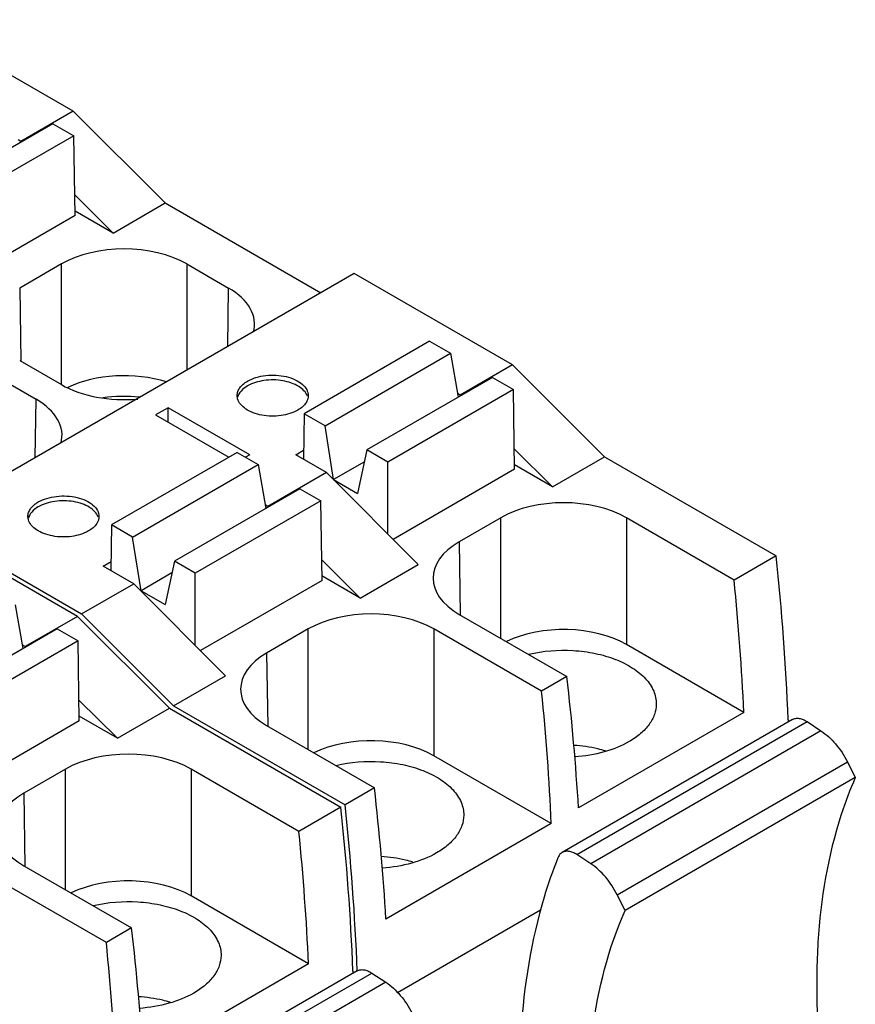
# Model space of a CAD drawing. Header units: inches. Extents: x 0 to 22, y 0 to 17.
# Tile 8 of 24: x 4.746 to 5.301, y 13.329 to 13.983. Entities that reach past the tile are written whole.
import ezdxf

# ---------------------------------------------------------------- set-up
doc = ezdxf.new("R2010")
doc.units = ezdxf.units.IN
doc.header["$LTSCALE"] = 1.21
doc.header["$MEASUREMENT"] = 0
doc.layers.get('0').update_dxf_attribs({"linetype": 'CONTINUOUS'})

msp = doc.modelspace()

# ---------------------------------------------------------------- linework, layer by layer
at = {"color": 7, "linetype": 'CONTINUOUS'}
for p, q in [((4.78113, 13.92254), (4.67577, 13.98337)), ((4.78113, 13.92254), (4.74633, 13.90245)), ((4.78113, 13.92254), (4.84232, 13.86149)), ((4.76769, 13.91422), (4.68417, 13.866)), ((4.76769, 13.91422), (4.7816, 13.90619)), ((4.7816, 13.90619), (4.69809, 13.85797)), ((4.74633, 13.90245), (4.74451, 13.9035)), ((4.74668, 13.9021), (4.74633, 13.90245)), ((4.78241, 13.85315), (4.7816, 13.90619)), ((4.80772, 13.84151), (4.7822, 13.86684)), ((4.80772, 13.84151), (4.84232, 13.86149)), ((4.84232, 13.86149), (4.94581, 13.80174)), ((4.80772, 13.84151), (4.78236, 13.85615)), ((4.78241, 13.85315), (4.70163, 13.80651)), ((4.77325, 13.82093), (4.74554, 13.80493)), ((4.77325, 13.74071), (4.77325, 13.82093)), ((4.85677, 13.82093), (4.88448, 13.80493)), ((4.85677, 13.82093), (4.85677, 13.75033)), ((4.96808, 13.8146), (4.68134, 13.64904)), ((5.07344, 13.75376), (4.96808, 13.8146)), ((4.74554, 13.80493), (4.74628, 13.75628)), ((4.88389, 13.76599), (4.88448, 13.80493)), ((5.01824, 13.76956), (4.93472, 13.72134)), ((5.01824, 13.76956), (5.03215, 13.76152)), ((4.74554, 13.75671), (4.77325, 13.74071)), ((4.94864, 13.7133), (5.03215, 13.76152)), ((5.03215, 13.76152), (5.03724, 13.73231)), ((5.07344, 13.75376), (5.03864, 13.73367)), ((5.07344, 13.75376), (5.13463, 13.69272)), ((4.72871, 13.74699), (4.75642, 13.73099)), ((5.05999, 13.74545), (4.97648, 13.69723)), ((5.05999, 13.74545), (5.07391, 13.73741)), ((5.07391, 13.73741), (4.9904, 13.68919)), ((5.07471, 13.68437), (5.07391, 13.73741)), ((4.75583, 13.69205), (4.75642, 13.73099)), ((4.89053, 13.73117), (4.89022, 13.7334)), ((5.03864, 13.73367), (5.03682, 13.73472)), ((5.03899, 13.73332), (5.03864, 13.73367)), ((4.84424, 13.72536), (4.83589, 13.72054)), ((4.89853, 13.69402), (4.84424, 13.72536)), ((4.84424, 13.71572), (4.84424, 13.72536)), ((4.83589, 13.72054), (4.88461, 13.69241)), ((4.93472, 13.72134), (4.93426, 13.69107)), ((4.94864, 13.7133), (4.93472, 13.72134)), ((4.95431, 13.6776), (4.94864, 13.7133)), ((5.10002, 13.67274), (5.07451, 13.69807)), ((4.89018, 13.69562), (4.80666, 13.6474)), ((4.89018, 13.69562), (4.9041, 13.68758)), ((4.89853, 13.69402), (4.89574, 13.69241)), ((4.92915, 13.69402), (4.93435, 13.69702)), ((4.94956, 13.68223), (4.92915, 13.69402)), ((4.97648, 13.69723), (4.97032, 13.66836)), ((4.9904, 13.68919), (4.97648, 13.69723)), ((5.10002, 13.67274), (5.13463, 13.69272)), ((5.13463, 13.69272), (5.24868, 13.62687)), ((4.82058, 13.63936), (4.9041, 13.68758)), ((4.9041, 13.68758), (4.90918, 13.65837)), ((4.97481, 13.68944), (4.95431, 13.6776)), ((4.9904, 13.64128), (4.9904, 13.68919)), ((5.07471, 13.68437), (4.99394, 13.63773)), ((5.10002, 13.67274), (5.07467, 13.68738)), ((4.94956, 13.68223), (4.91058, 13.65973)), ((4.94956, 13.68223), (5.01055, 13.62108)), ((4.93193, 13.67151), (4.84842, 13.62329)), ((4.93193, 13.67151), (4.94585, 13.66347)), ((4.95431, 13.6776), (4.97032, 13.66836)), ((4.94585, 13.66347), (4.86234, 13.61525)), ((4.91058, 13.65973), (4.90876, 13.66078)), ((4.91093, 13.65938), (4.91058, 13.65973)), ((4.94666, 13.61043), (4.94585, 13.66347)), ((4.75134, 13.6508), (4.75102, 13.65303)), ((5.06556, 13.65215), (5.03785, 13.63615)), ((5.06556, 13.57193), (5.06556, 13.65215)), ((5.22078, 13.61075), (5.14908, 13.65215)), ((5.14908, 13.65215), (5.14908, 13.56785)), ((4.78391, 13.5866), (4.67855, 13.64743)), ((4.68134, 13.64904), (4.7867, 13.5882)), ((4.80666, 13.6474), (4.8062, 13.61713)), ((4.82058, 13.63936), (4.80666, 13.6474)), ((4.82625, 13.60366), (4.82058, 13.63936)), ((5.03785, 13.63615), (5.03858, 13.58751)), ((5.24868, 13.62687), (5.22078, 13.61075)), ((4.80109, 13.62008), (4.80629, 13.62308)), ((4.8215, 13.60829), (4.80109, 13.62008)), ((4.84842, 13.62329), (4.84226, 13.59442)), ((4.86234, 13.61525), (4.84842, 13.62329)), ((4.97196, 13.5988), (4.94645, 13.62413)), ((4.97196, 13.5988), (5.01055, 13.62108)), ((4.84676, 13.6155), (4.82625, 13.60366)), ((4.86234, 13.56734), (4.86234, 13.61525)), ((4.97196, 13.5988), (4.94661, 13.61344)), ((4.7867, 13.5882), (4.8215, 13.60829)), ((4.8215, 13.60829), (4.88249, 13.54714)), ((4.94666, 13.61043), (4.86588, 13.56379)), ((4.82625, 13.60366), (4.84226, 13.59442)), ((4.74263, 13.59436), (4.74771, 13.56514)), ((4.78391, 13.5866), (4.74912, 13.5665)), ((4.78391, 13.5866), (4.8451, 13.52555)), ((4.84789, 13.52716), (4.7867, 13.5882)), ((5.03785, 13.58793), (5.10955, 13.54653)), ((4.77047, 13.57828), (4.68695, 13.53006)), ((4.77047, 13.57828), (4.78439, 13.57024)), ((4.9375, 13.57821), (4.90979, 13.56221)), ((4.9375, 13.49799), (4.9375, 13.57821)), ((5.09272, 13.53681), (5.02102, 13.57821)), ((5.02102, 13.57821), (5.02102, 13.49391)), ((4.78439, 13.57024), (4.70087, 13.52202)), ((4.74912, 13.5665), (4.74729, 13.56756)), ((4.74947, 13.56615), (4.74912, 13.5665)), ((4.78519, 13.51721), (4.78439, 13.57024)), ((5.22722, 13.52273), (5.14908, 13.56785)), ((4.90979, 13.56221), (4.91053, 13.51357)), ((4.84789, 13.52716), (4.88249, 13.54714)), ((5.10955, 13.54653), (5.09272, 13.53681)), ((4.8105, 13.50557), (4.78498, 13.5309)), ((4.8105, 13.50557), (4.8451, 13.52555)), ((4.8451, 13.52555), (4.95915, 13.4597)), ((4.84789, 13.52716), (4.96194, 13.46131)), ((5.22722, 13.52273), (5.11726, 13.45923)), ((4.78519, 13.51721), (4.70441, 13.47057)), ((4.8105, 13.50557), (4.78515, 13.52021)), ((5.25954, 13.518), (5.10643, 13.4296)), ((5.11616, 13.42818), (5.26927, 13.51658)), ((5.25675, 13.51782), (5.25681, 13.51624)), ((5.26927, 13.51658), (5.27852, 13.5105)), ((4.90979, 13.51399), (4.98149, 13.47259)), ((5.27852, 13.5105), (5.12541, 13.42209)), ((5.09917, 13.44879), (5.02102, 13.49391)), ((5.14299, 13.40148), (5.29611, 13.48989)), ((5.29611, 13.48989), (5.30137, 13.47947)), ((4.77604, 13.48499), (4.74833, 13.46898)), ((4.77604, 13.40476), (4.77604, 13.48499)), ((4.93125, 13.44359), (4.85955, 13.48499)), ((4.85955, 13.48499), (4.85955, 13.40068)), ((5.30137, 13.47947), (5.14826, 13.39106)), ((4.74833, 13.46898), (4.74906, 13.42034)), ((4.98149, 13.47259), (4.96194, 13.46131)), ((4.95915, 13.4597), (4.93125, 13.44359)), ((5.09917, 13.44879), (4.9892, 13.38529)), ((5.12541, 13.42209), (5.11616, 13.42818)), ((4.74833, 13.42076), (4.82002, 13.37937)), ((4.80319, 13.36965), (4.73149, 13.41105)), ((4.9377, 13.35556), (4.85955, 13.40068)), ((5.14826, 13.39106), (5.14299, 13.40148)), ((4.99682, 13.33651), (5.09198, 13.39145)), ((4.82002, 13.37937), (4.80319, 13.36965)), ((4.97002, 13.35083), (4.8169, 13.26243)), ((4.9377, 13.35556), (4.82774, 13.29207)), ((4.96723, 13.35065), (4.96729, 13.34908)), ((4.82664, 13.26101), (4.97975, 13.34942)), ((4.97975, 13.34942), (4.989, 13.34333)), ((4.989, 13.34333), (4.83588, 13.25493))]:
    msp.add_line(p, q, dxfattribs=at)
for centre, radius, start, end in [((4.81502, 13.62715), 0.10571, 84.43711, 97.71688), ((3.6257, 13.45189), 1.63238, 2.31459, 6.15328), ((3.33618, 13.28473), 1.63238, 2.31459, 6.15328), ((3.37155, 13.28875), 1.59972, 2.22081, 6.19222)]:
    msp.add_arc(centre, radius, start, end, dxfattribs=at)
for centre, major_axis, ratio, start_param, end_param in [((4.81501, 13.79681), (0.05906, 0), 0.577431, 0.785436, 2.356156), ((4.84272, 13.78082), (0.05906, 0), 0.577343, 6.130061, 7.068545), ((4.81501, 13.71251), (0.05906, 0), 0.577431, 1.074618, 2.257669), ((4.81501, 13.76482), (0.05906, 0), 0.577431, -2.356156, -1.417043), ((4.71466, 13.70688), (0.05906, 0), 0.577343, 6.130061, 7.068545), ((5.10732, 13.62804), (0.05906, 0), 0.577431, 0.785436, 2.356156), ((5.07961, 13.61204), (0.05906, 0), 0.577343, 2.356233, 3.926953), ((4.16079, 14.05959), (-0.74525, 1.31375), 0.582348, -2.288346, -2.220236), ((4.97926, 13.5541), (0.05906, 0), 0.577431, 0.785436, 2.356156), ((5.10732, 13.54373), (0.05906, 0), 0.577431, 7.068622, 8.553931), ((4.95155, 13.5381), (0.05906, 0), 0.577343, 2.356233, 3.926953), ((4.052, 13.99678), (-0.76502, 1.30233), 0.572271, -2.297073, -2.228964), ((4.03273, 13.98565), (-0.74525, 1.31375), 0.582348, -2.288346, -2.220236), ((4.97926, 13.46979), (0.05906, 0), 0.577431, 7.068622, 8.553931), ((4.8178, 13.46087), (0.05906, 0), 0.577431, 0.785436, 2.356156), ((4.79009, 13.44487), (0.05906, 0), 0.577343, 2.356233, 3.926953), ((3.92394, 13.92284), (-0.76502, 1.30233), 0.572271, -2.297073, -2.228964), ((3.87126, 13.89242), (-0.74525, 1.31375), 0.582348, -2.288346, -2.220236), ((4.8178, 13.37657), (0.05906, 0), 0.577431, 7.068622, 8.553931), ((3.76248, 13.82961), (-0.76502, 1.30233), 0.572271, -2.297073, -2.228964), ((3.7432, 13.81848), (-0.74525, 1.31375), 0.582348, -2.288346, -2.220236)]:
    msp.add_ellipse(centre, major_axis=major_axis, ratio=ratio, start_param=start_param, end_param=end_param, dxfattribs=at)
for points, knots in [([(4.89714, 13.74304), (4.89888, 13.74405), (4.90284, 13.74568), (4.9093, 13.74698), (4.91612, 13.74716), (4.92276, 13.74623), (4.92868, 13.74425), (4.93342, 13.74136), (4.93664, 13.73771), (4.93746, 13.73476), (4.93746, 13.7334)], [0, 0, 0, 0, 0.128824, 0.270595, 0.417894, 0.562388, 0.6962, 0.813592, 0.913063, 1, 1, 1, 1]), ([(4.93694, 13.73304), (4.93594, 13.73573), (4.93222, 13.73924), (4.92619, 13.74199), (4.91842, 13.74395), (4.90832, 13.74405), (4.90044, 13.74174), (4.89714, 13.73983)], [0, 0, 0, 0, 0.196302, 0.319105, 0.454557, 0.739346, 1, 1, 1, 1]), ([(4.89022, 13.7334), (4.89022, 13.7343), (4.89055, 13.73617), (4.89197, 13.73879), (4.89422, 13.74115), (4.8961, 13.74244), (4.89714, 13.74304)], [0, 0, 0, 0, 0.217728, 0.45088, 0.710473, 1, 1, 1, 1]), ([(4.89714, 13.73983), (4.89553, 13.7389), (4.89274, 13.73682), (4.8909, 13.73378), (4.8905, 13.73227)], [0, 0, 0, 0, 0.543897, 1, 1, 1, 1]), ([(4.93054, 13.72375), (4.92716, 13.7218), (4.91909, 13.71947), (4.90877, 13.71967), (4.90093, 13.72178), (4.89605, 13.72417), (4.8924, 13.72726), (4.89091, 13.72987), (4.89053, 13.73117)], [0, 0, 0, 0, 0.262174, 0.547968, 0.682974, 0.804507, 0.909638, 1, 1, 1, 1]), ([(4.93694, 13.73055), (4.93683, 13.73026), (4.93632, 13.72907), (4.93558, 13.728), (4.93493, 13.72726)], [0, 0, 0, 0, 0.238711, 1, 1, 1, 1]), ([(4.93746, 13.7334), (4.93746, 13.73267), (4.93732, 13.7317), (4.93703, 13.73078), (4.93694, 13.73055)], [0, 0, 0, 0, 0.744893, 1, 1, 1, 1]), ([(4.93493, 13.72726), (4.93464, 13.72693), (4.93334, 13.72557), (4.93179, 13.72447), (4.93054, 13.72375)], [0, 0, 0, 0, 0.234167, 1, 1, 1, 1]), ([(4.75794, 13.66267), (4.75969, 13.66368), (4.76365, 13.66531), (4.7701, 13.66661), (4.77693, 13.66679), (4.78357, 13.66586), (4.78949, 13.66388), (4.79423, 13.66099), (4.79744, 13.65734), (4.79827, 13.65439), (4.79827, 13.65303)], [0, 0, 0, 0, 0.128824, 0.270595, 0.417894, 0.562388, 0.6962, 0.813592, 0.913063, 1, 1, 1, 1]), ([(4.75102, 13.65303), (4.75102, 13.65393), (4.75135, 13.6558), (4.75278, 13.65842), (4.75503, 13.66078), (4.75691, 13.66207), (4.75794, 13.66267)], [0, 0, 0, 0, 0.217728, 0.45088, 0.710473, 1, 1, 1, 1]), ([(4.75794, 13.65946), (4.75633, 13.65853), (4.75354, 13.65646), (4.75171, 13.65341), (4.7513, 13.6519)], [0, 0, 0, 0, 0.543897, 1, 1, 1, 1]), ([(4.79774, 13.65267), (4.79674, 13.65536), (4.79303, 13.65887), (4.787, 13.66162), (4.77923, 13.66359), (4.76912, 13.66368), (4.76125, 13.66137), (4.75794, 13.65946)], [0, 0, 0, 0, 0.196302, 0.319105, 0.454557, 0.739346, 1, 1, 1, 1]), ([(4.79827, 13.65303), (4.79827, 13.65231), (4.79813, 13.65133), (4.79783, 13.65041), (4.79775, 13.65018)], [0, 0, 0, 0, 0.744893, 1, 1, 1, 1]), ([(4.79135, 13.64338), (4.78796, 13.64143), (4.7799, 13.6391), (4.76958, 13.6393), (4.76173, 13.64141), (4.75686, 13.6438), (4.7532, 13.64689), (4.75171, 13.64951), (4.75134, 13.6508)], [0, 0, 0, 0, 0.262174, 0.547968, 0.682974, 0.804507, 0.909638, 1, 1, 1, 1]), ([(4.79775, 13.65018), (4.7975, 13.64952), (4.79606, 13.64669), (4.79347, 13.64461), (4.79135, 13.64338)], [0, 0, 0, 0, 0.222831, 1, 1, 1, 1]), ([(5.08401, 13.56145), (5.09368, 13.56372), (5.10879, 13.56488), (5.12823, 13.56235), (5.14162, 13.55849), (5.15307, 13.55289), (5.16194, 13.54579), (5.16769, 13.53746), (5.16904, 13.53119), (5.16901, 13.52825)], [0, 0, 0, 0, 0.29427, 0.440992, 0.579584, 0.705507, 0.81627, 0.912661, 1, 1, 1, 1]), ([(5.16901, 13.52825), (5.16899, 13.52591), (5.16808, 13.52106), (5.16435, 13.5143), (5.15851, 13.50819), (5.15363, 13.50483), (5.15094, 13.50328)], [0, 0, 0, 0, 0.217773, 0.451075, 0.710522, 1, 1, 1, 1]), ([(5.25954, 13.518), (5.26018, 13.51837), (5.26167, 13.51888), (5.26413, 13.51884), (5.26675, 13.51806), (5.26843, 13.51714), (5.26927, 13.51658)], [0, 0, 0, 0, 0.213916, 0.445499, 0.706575, 1, 1, 1, 1]), ([(5.27852, 13.5105), (5.28216, 13.5081), (5.28892, 13.50179), (5.29397, 13.49412), (5.29611, 13.48989)], [0, 0, 0, 0, 0.47911, 1, 1, 1, 1]), ([(5.15094, 13.50328), (5.14577, 13.50029), (5.13392, 13.49563), (5.12142, 13.49358), (5.11483, 13.49311)], [0, 0, 0, 0, 0.475149, 1, 1, 1, 1]), ([(5.13522, 13.49712), (5.13355, 13.49761), (5.12664, 13.49944), (5.11952, 13.50045), (5.11412, 13.5008)], [0, 0, 0, 0, 0.242899, 1, 1, 1, 1]), ([(4.95595, 13.48751), (4.96562, 13.48978), (4.98073, 13.49094), (5.00017, 13.48841), (5.01357, 13.48455), (5.02501, 13.47895), (5.03388, 13.47185), (5.03963, 13.46352), (5.04098, 13.45725), (5.04095, 13.45431)], [0, 0, 0, 0, 0.29427, 0.440992, 0.579584, 0.705507, 0.81627, 0.912661, 1, 1, 1, 1]), ([(5.30137, 13.47947), (5.29783, 13.47143), (5.28454, 13.43625), (5.27834, 13.39864), (5.27654, 13.36992)], [0, 0, 0, 0, 0.23378, 1, 1, 1, 1]), ([(5.04095, 13.45431), (5.04093, 13.45197), (5.04002, 13.44712), (5.03629, 13.44036), (5.03045, 13.43425), (5.02557, 13.43089), (5.02288, 13.42934)], [0, 0, 0, 0, 0.217773, 0.451075, 0.710522, 1, 1, 1, 1]), ([(5.02288, 13.42934), (5.01771, 13.42635), (5.00586, 13.42169), (4.99336, 13.41964), (4.98677, 13.41917)], [0, 0, 0, 0, 0.475149, 1, 1, 1, 1]), ([(5.10643, 13.4296), (5.10611, 13.42941), (5.10487, 13.42854), (5.104, 13.4272), (5.10357, 13.42613)], [0, 0, 0, 0, 0.239432, 1, 1, 1, 1]), ([(5.11616, 13.42818), (5.11532, 13.42873), (5.11363, 13.42965), (5.11102, 13.43044), (5.10855, 13.43048), (5.10707, 13.42996), (5.10643, 13.4296)], [0, 0, 0, 0, 0.293425, 0.554501, 0.786084, 1, 1, 1, 1]), ([(5.00716, 13.42318), (5.0055, 13.42367), (4.99858, 13.4255), (4.99146, 13.42651), (4.98606, 13.42686)], [0, 0, 0, 0, 0.242899, 1, 1, 1, 1]), ([(5.10357, 13.42613), (5.1001, 13.41755), (5.08711, 13.38028), (5.08088, 13.34086), (5.07899, 13.31076)], [0, 0, 0, 0, 0.234932, 1, 1, 1, 1]), ([(5.14299, 13.40148), (5.14085, 13.40571), (5.13581, 13.41339), (5.12905, 13.4197), (5.12541, 13.42209)], [0, 0, 0, 0, 0.52089, 1, 1, 1, 1]), ([(4.79449, 13.39428), (4.80415, 13.39656), (4.81927, 13.39771), (4.8387, 13.39518), (4.8521, 13.39132), (4.86354, 13.38572), (4.87241, 13.37862), (4.87817, 13.3703), (4.87952, 13.36403), (4.87949, 13.36108)], [0, 0, 0, 0, 0.29427, 0.440992, 0.579584, 0.705507, 0.81627, 0.912661, 1, 1, 1, 1]), ([(5.12343, 13.28152), (5.12406, 13.29154), (5.12774, 13.32889), (5.13718, 13.36589), (5.14826, 13.39106)], [0, 0, 0, 0, 0.267531, 1, 1, 1, 1]), ([(5.27654, 13.36992), (5.27611, 13.36301), (5.27501, 13.3342), (5.27665, 13.30532), (5.27913, 13.28358)], [0, 0, 0, 0, 0.240543, 1, 1, 1, 1]), ([(4.87949, 13.36108), (4.87946, 13.35874), (4.87855, 13.35389), (4.87483, 13.34713), (4.86898, 13.34102), (4.86411, 13.33766), (4.86142, 13.33611)], [0, 0, 0, 0, 0.217773, 0.451075, 0.710522, 1, 1, 1, 1]), ([(4.97002, 13.35083), (4.97066, 13.3512), (4.97214, 13.35171), (4.97461, 13.35167), (4.97722, 13.35089), (4.97891, 13.34997), (4.97975, 13.34942)], [0, 0, 0, 0, 0.213916, 0.445499, 0.706575, 1, 1, 1, 1]), ([(4.989, 13.34333), (4.99264, 13.34093), (4.9994, 13.33463), (5.00444, 13.32695), (5.00658, 13.32272)], [0, 0, 0, 0, 0.47911, 1, 1, 1, 1]), ([(4.84569, 13.32995), (4.84403, 13.33045), (4.83712, 13.33227), (4.83, 13.33328), (4.8246, 13.33363)], [0, 0, 0, 0, 0.242899, 1, 1, 1, 1]), ([(4.86142, 13.33611), (4.85624, 13.33312), (4.84439, 13.32846), (4.83189, 13.32641), (4.82531, 13.32594)], [0, 0, 0, 0, 0.475149, 1, 1, 1, 1])]:
    msp.add_open_spline(points, degree=3, knots=knots, dxfattribs=at)

doc.saveas('drawing.dxf')
